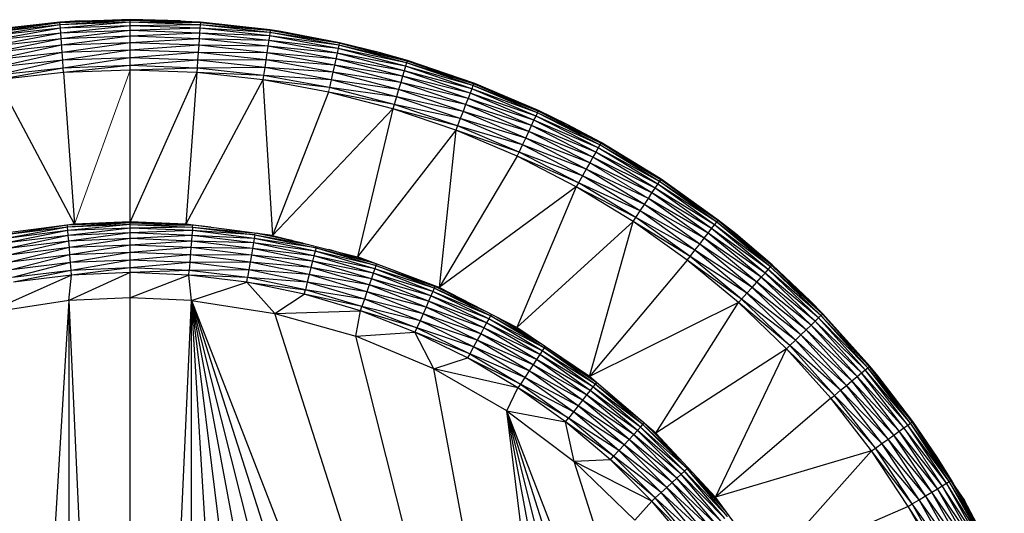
# Paper-space layout '_Right' of a CAD drawing. Header units: millimetres. Extents: x -464 to -1, y 0 to 650.
# Tile 50 of 50: x -22 to -3, y 545 to 555. Entities that reach past the tile are written whole.
import ezdxf

# ---------------------------------------------------------------- set-up
doc = ezdxf.new("R2010")
doc.units = ezdxf.units.MM

psp = doc.layouts.new('_Right')

# ---------------------------------------------------------------- linework, layer by layer
at = {"color": 7, "linetype": 'Continuous', "lineweight": 25}
for p, q in [((-19.811, 554.708), (-21.198, 554.657)), ((-20.805, 554.682), (-21.198, 554.657)), ((-19.811, 554.708), (-21.197, 554.643)), ((-19.811, 554.694), (-21.197, 554.643)), ((-19.811, 554.694), (-21.194, 554.605)), ((-20.805, 554.682), (-19.811, 554.708)), ((-19.811, 516.708), (-19.811, 554.708)), ((-18.424, 554.657), (-19.811, 554.708)), ((-18.817, 554.682), (-19.811, 554.708)), ((-18.425, 554.643), (-19.811, 554.694)), ((-18.424, 554.657), (-19.811, 554.694)), ((-18.817, 554.682), (-18.424, 554.657)), ((-21.198, 554.657), (-22.577, 554.505)), ((-21.198, 554.657), (-22.575, 554.491)), ((-21.197, 554.643), (-22.575, 554.491)), ((-21.197, 554.643), (-22.57, 554.454)), ((-21.194, 554.605), (-22.57, 554.454)), ((-21.194, 554.605), (-22.56, 554.386)), ((-21.189, 554.537), (-22.56, 554.386)), ((-21.189, 554.537), (-22.546, 554.294)), ((-21.189, 554.537), (-21.198, 554.657)), ((-19.811, 554.656), (-21.194, 554.605)), ((-19.811, 554.656), (-21.189, 554.537)), ((-19.811, 554.587), (-21.189, 554.537)), ((-21.182, 554.444), (-21.189, 554.537)), ((-19.811, 554.587), (-21.182, 554.444)), ((-19.811, 554.494), (-21.182, 554.444)), ((-19.811, 554.494), (-21.174, 554.332)), ((-18.428, 554.605), (-19.811, 554.656)), ((-18.425, 554.643), (-19.811, 554.656)), ((-18.428, 554.605), (-19.811, 554.587)), ((-18.433, 554.537), (-19.811, 554.587)), ((-18.433, 554.537), (-19.811, 554.494)), ((-18.44, 554.444), (-19.811, 554.494)), ((-18.433, 554.537), (-18.44, 554.444)), ((-18.424, 554.657), (-18.433, 554.537)), ((-17.062, 554.386), (-18.433, 554.537)), ((-17.052, 554.454), (-18.433, 554.537)), ((-17.052, 554.454), (-18.428, 554.605)), ((-17.047, 554.491), (-18.428, 554.605)), ((-17.047, 554.491), (-18.425, 554.643)), ((-17.045, 554.505), (-18.425, 554.643)), ((-17.045, 554.505), (-18.424, 554.657)), ((-17.047, 554.491), (-17.062, 554.386)), ((-17.047, 554.491), (-17.045, 554.505)), ((-15.683, 554.24), (-17.047, 554.491)), ((-15.68, 554.253), (-17.047, 554.491)), ((-16.839, 554.474), (-17.047, 554.491)), ((-16.839, 554.474), (-17.045, 554.505)), ((-21.182, 554.444), (-22.546, 554.294)), ((-21.182, 554.444), (-22.53, 554.183)), ((-21.174, 554.332), (-22.53, 554.183)), ((-21.174, 554.332), (-22.511, 554.054)), ((-21.154, 554.059), (-21.182, 554.444)), ((-19.811, 554.382), (-21.174, 554.332)), ((-19.811, 554.382), (-21.165, 554.202)), ((-18.44, 554.444), (-19.811, 554.382)), ((-18.448, 554.332), (-19.811, 554.382)), ((-18.448, 554.332), (-19.811, 554.251)), ((-18.448, 554.332), (-18.457, 554.202)), ((-18.44, 554.444), (-18.448, 554.332)), ((-17.092, 554.183), (-18.448, 554.332)), ((-17.076, 554.294), (-18.448, 554.332)), ((-17.076, 554.294), (-18.44, 554.444)), ((-17.062, 554.386), (-18.44, 554.444)), ((-17.062, 554.386), (-17.092, 554.183)), ((-15.726, 554.045), (-17.076, 554.294)), ((-15.706, 554.136), (-17.076, 554.294)), ((-15.706, 554.136), (-17.062, 554.386)), ((-15.691, 554.202), (-17.062, 554.386)), ((-15.691, 554.202), (-17.052, 554.454)), ((-15.683, 554.24), (-17.052, 554.454)), ((-15.68, 554.253), (-16.839, 554.474)), ((-21.165, 554.202), (-22.511, 554.054)), ((-21.165, 554.202), (-22.49, 553.912)), ((-19.811, 554.251), (-21.165, 554.202)), ((-19.811, 554.251), (-21.154, 554.059)), ((-19.811, 554.108), (-21.154, 554.059)), ((-19.811, 554.108), (-21.143, 553.907)), ((-18.457, 554.202), (-19.811, 554.251)), ((-18.457, 554.202), (-19.811, 554.108)), ((-18.468, 554.059), (-19.811, 554.108)), ((-18.457, 554.202), (-18.479, 553.907)), ((-17.111, 554.054), (-18.457, 554.202)), ((-17.092, 554.183), (-18.457, 554.202)), ((-17.092, 554.183), (-17.111, 554.054)), ((-15.751, 553.935), (-17.092, 554.183)), ((-15.726, 554.045), (-17.092, 554.183)), ((-15.706, 554.136), (-15.726, 554.045)), ((-15.691, 554.202), (-15.706, 554.136)), ((-14.372, 553.787), (-15.706, 554.136)), ((-14.352, 553.852), (-15.706, 554.136)), ((-15.683, 554.24), (-15.691, 554.202)), ((-14.352, 553.852), (-15.691, 554.202)), ((-14.341, 553.889), (-15.691, 554.202)), ((-15.68, 554.253), (-15.683, 554.24)), ((-14.341, 553.889), (-15.683, 554.24)), ((-14.893, 554.06), (-15.683, 554.24)), ((-14.893, 554.06), (-15.68, 554.253)), ((-21.154, 554.059), (-22.49, 553.912)), ((-21.154, 554.059), (-22.468, 553.762)), ((-21.143, 553.907), (-22.468, 553.762)), ((-21.143, 553.907), (-22.445, 553.607)), ((-21.143, 553.907), (-21.154, 554.059)), ((-19.811, 553.956), (-21.143, 553.907)), ((-21.132, 553.752), (-21.143, 553.907)), ((-19.811, 553.956), (-21.132, 553.752)), ((-18.468, 554.059), (-19.811, 553.956)), ((-18.479, 553.907), (-19.811, 553.956)), ((-18.479, 553.907), (-19.811, 553.8)), ((-18.479, 553.907), (-18.49, 553.752)), ((-17.132, 553.912), (-18.479, 553.907)), ((-17.154, 553.762), (-18.479, 553.907)), ((-17.132, 553.912), (-18.468, 554.059)), ((-17.111, 554.054), (-18.468, 554.059)), ((-17.111, 554.054), (-17.154, 553.762)), ((-15.81, 553.668), (-17.132, 553.912)), ((-15.779, 553.808), (-17.132, 553.912)), ((-15.779, 553.808), (-17.111, 554.054)), ((-15.751, 553.935), (-17.111, 554.054)), ((-15.726, 554.045), (-15.779, 553.808)), ((-14.431, 553.59), (-15.751, 553.935)), ((-14.399, 553.698), (-15.751, 553.935)), ((-14.399, 553.698), (-15.726, 554.045)), ((-14.372, 553.787), (-15.726, 554.045)), ((-14.341, 553.889), (-14.893, 554.06)), ((-14.337, 553.902), (-14.893, 554.06)), ((-14.337, 553.902), (-14.341, 553.889)), ((-13.024, 553.454), (-14.337, 553.902)), ((-21.132, 553.752), (-22.445, 553.607)), ((-21.132, 553.752), (-22.432, 553.516)), ((-19.811, 553.8), (-21.132, 553.752)), ((-21.125, 553.66), (-21.132, 553.752)), ((-19.811, 553.8), (-21.125, 553.66)), ((-19.811, 553.708), (-21.125, 553.66)), ((-18.49, 553.752), (-19.811, 553.8)), ((-18.49, 553.752), (-19.811, 553.708)), ((-18.497, 553.66), (-19.811, 553.708)), ((-18.49, 553.752), (-18.497, 553.66)), ((-17.154, 553.762), (-18.49, 553.752)), ((-17.177, 553.607), (-18.49, 553.752)), ((-17.154, 553.762), (-17.177, 553.607)), ((-15.843, 553.52), (-17.154, 553.762)), ((-15.81, 553.668), (-17.154, 553.762)), ((-15.779, 553.808), (-15.81, 553.668)), ((-14.469, 553.465), (-15.779, 553.808)), ((-14.431, 553.59), (-15.779, 553.808)), ((-14.372, 553.787), (-14.399, 553.698)), ((-14.352, 553.852), (-14.372, 553.787)), ((-13.067, 553.342), (-14.372, 553.787)), ((-13.042, 553.406), (-14.372, 553.787)), ((-14.341, 553.889), (-14.352, 553.852)), ((-13.042, 553.406), (-14.352, 553.852)), ((-13.029, 553.441), (-14.352, 553.852)), ((-13.029, 553.441), (-14.341, 553.889)), ((-13.024, 553.454), (-14.341, 553.889)), ((-21.125, 553.66), (-22.432, 553.516)), ((-20.91, 550.667), (-22.432, 553.516)), ((-21.125, 553.66), (-20.91, 550.667)), ((-18.497, 553.66), (-19.811, 550.708)), ((-18.497, 553.66), (-18.712, 550.667)), ((-17.19, 553.516), (-18.712, 550.667)), ((-17.19, 553.516), (-18.497, 553.66)), ((-17.177, 553.607), (-18.497, 553.66)), ((-17.177, 553.607), (-17.19, 553.516)), ((-15.877, 553.367), (-17.19, 553.516)), ((-15.897, 553.277), (-17.19, 553.516)), ((-17.19, 553.516), (-17, 550.442)), ((-15.877, 553.367), (-17.177, 553.607)), ((-15.843, 553.52), (-17.177, 553.607)), ((-15.843, 553.52), (-15.877, 553.367)), ((-15.81, 553.668), (-15.843, 553.52)), ((-14.554, 553.182), (-15.843, 553.52)), ((-14.51, 553.328), (-15.843, 553.52)), ((-14.51, 553.328), (-15.81, 553.668)), ((-14.469, 553.465), (-15.81, 553.668)), ((-14.431, 553.59), (-14.469, 553.465)), ((-14.399, 553.698), (-14.431, 553.59)), ((-13.14, 553.15), (-14.431, 553.59)), ((-13.1, 553.255), (-14.431, 553.59)), ((-13.1, 553.255), (-14.399, 553.698)), ((-13.067, 553.342), (-14.399, 553.698)), ((-14.599, 553.033), (-15.877, 553.367)), ((-14.554, 553.182), (-15.877, 553.367)), ((-14.51, 553.328), (-14.554, 553.182)), ((-14.469, 553.465), (-14.51, 553.328)), ((-13.238, 552.894), (-14.51, 553.328)), ((-13.187, 553.028), (-14.51, 553.328)), ((-13.187, 553.028), (-14.469, 553.465)), ((-13.14, 553.15), (-14.469, 553.465)), ((-13.067, 553.342), (-13.1, 553.255)), ((-13.042, 553.406), (-13.067, 553.342)), ((-11.797, 552.802), (-13.067, 553.342)), ((-11.768, 552.864), (-13.067, 553.342)), ((-13.029, 553.441), (-13.042, 553.406)), ((-11.768, 552.864), (-13.042, 553.406)), ((-11.752, 552.899), (-13.042, 553.406)), ((-13.024, 553.454), (-13.029, 553.441)), ((-13.002, 553.446), (-13.029, 553.441)), ((-11.752, 552.899), (-13.029, 553.441)), ((-13.002, 553.446), (-13.024, 553.454)), ((-11.746, 552.911), (-13.002, 553.446)), ((-11.752, 552.899), (-13.002, 553.446)), ((-15.897, 553.277), (-17, 550.442)), ((-14.625, 552.944), (-15.897, 553.277)), ((-14.599, 553.033), (-15.897, 553.277)), ((-14.554, 553.182), (-14.599, 553.033)), ((-13.292, 552.752), (-14.554, 553.182)), ((-13.238, 552.894), (-14.554, 553.182)), ((-13.14, 553.15), (-13.187, 553.028)), ((-13.1, 553.255), (-13.14, 553.15)), ((-11.885, 552.616), (-13.14, 553.15)), ((-11.837, 552.718), (-13.14, 553.15)), ((-11.837, 552.718), (-13.1, 553.255)), ((-11.797, 552.802), (-13.1, 553.255)), ((-14.625, 552.944), (-17, 550.442)), ((-14.625, 552.944), (-15.325, 550.021)), ((-14.599, 553.033), (-14.625, 552.944)), ((-13.348, 552.606), (-14.625, 552.944)), ((-13.381, 552.52), (-14.625, 552.944)), ((-13.348, 552.606), (-14.599, 553.033)), ((-13.292, 552.752), (-14.599, 553.033)), ((-13.187, 553.028), (-13.238, 552.894)), ((-11.94, 552.498), (-13.187, 553.028)), ((-11.885, 552.616), (-13.187, 553.028)), ((-13.292, 552.752), (-13.348, 552.606)), ((-13.238, 552.894), (-13.292, 552.752)), ((-12.065, 552.231), (-13.292, 552.752)), ((-12.001, 552.368), (-13.292, 552.752)), ((-12.001, 552.368), (-13.238, 552.894)), ((-11.94, 552.498), (-13.238, 552.894)), ((-11.837, 552.718), (-11.797, 552.802)), ((-11.797, 552.802), (-11.768, 552.864)), ((-10.571, 552.172), (-11.797, 552.802)), ((-10.537, 552.231), (-11.797, 552.802)), ((-11.768, 552.864), (-11.752, 552.899)), ((-10.537, 552.231), (-11.768, 552.864)), ((-10.519, 552.265), (-11.768, 552.864)), ((-11.746, 552.911), (-11.752, 552.899)), ((-10.519, 552.265), (-11.752, 552.899)), ((-11.185, 552.637), (-11.752, 552.899)), ((-11.185, 552.637), (-11.746, 552.911)), ((-13.348, 552.606), (-13.381, 552.52)), ((-12.132, 552.089), (-13.348, 552.606)), ((-12.065, 552.231), (-13.348, 552.606)), ((-11.94, 552.498), (-11.885, 552.616)), ((-11.885, 552.616), (-11.837, 552.718)), ((-10.672, 551.992), (-11.885, 552.616)), ((-10.617, 552.09), (-11.885, 552.616)), ((-10.617, 552.09), (-11.837, 552.718)), ((-10.571, 552.172), (-11.837, 552.718)), ((-10.519, 552.265), (-11.185, 552.637)), ((-10.512, 552.277), (-11.185, 552.637)), ((-13.381, 552.52), (-15.325, 550.021)), ((-13.381, 552.52), (-13.71, 549.411)), ((-12.132, 552.089), (-13.381, 552.52)), ((-12.171, 552.006), (-13.381, 552.52)), ((-12.065, 552.231), (-12.001, 552.368)), ((-12.001, 552.368), (-11.94, 552.498)), ((-10.806, 551.754), (-12.001, 552.368)), ((-10.735, 551.879), (-12.001, 552.368)), ((-10.735, 551.879), (-11.94, 552.498)), ((-10.672, 551.992), (-11.94, 552.498)), ((-12.132, 552.089), (-12.065, 552.231)), ((-10.88, 551.621), (-12.065, 552.231)), ((-10.806, 551.754), (-12.065, 552.231)), ((-10.571, 552.172), (-10.617, 552.09)), ((-10.537, 552.231), (-10.571, 552.172)), ((-9.394, 551.453), (-10.571, 552.172)), ((-9.356, 551.51), (-10.571, 552.172)), ((-10.519, 552.265), (-10.537, 552.231)), ((-9.356, 551.51), (-10.537, 552.231)), ((-9.335, 551.542), (-10.537, 552.231)), ((-10.512, 552.277), (-10.519, 552.265)), ((-9.335, 551.542), (-10.519, 552.265)), ((-9.463, 551.642), (-10.519, 552.265)), ((-9.463, 551.642), (-10.512, 552.277)), ((-12.171, 552.006), (-13.71, 549.411)), ((-12.171, 552.006), (-12.132, 552.089)), ((-11.002, 551.405), (-12.171, 552.006)), ((-10.956, 551.485), (-12.171, 552.006)), ((-10.956, 551.485), (-12.132, 552.089)), ((-10.88, 551.621), (-12.132, 552.089)), ((-10.672, 551.992), (-10.735, 551.879)), ((-10.617, 552.09), (-10.672, 551.992)), ((-9.507, 551.282), (-10.672, 551.992)), ((-9.445, 551.376), (-10.672, 551.992)), ((-9.445, 551.376), (-10.617, 552.09)), ((-9.394, 551.453), (-10.617, 552.09)), ((-10.735, 551.879), (-10.806, 551.754)), ((-9.507, 551.282), (-10.735, 551.879)), ((-10.88, 551.621), (-10.956, 551.485)), ((-10.806, 551.754), (-10.88, 551.621)), ((-9.742, 550.927), (-10.88, 551.621)), ((-9.658, 551.053), (-10.88, 551.621)), ((-9.658, 551.053), (-10.806, 551.754)), ((-9.579, 551.173), (-10.806, 551.754)), ((-9.335, 551.542), (-9.463, 551.642)), ((-9.327, 551.554), (-9.463, 551.642)), ((-11.002, 551.405), (-13.71, 549.411)), ((-11.002, 551.405), (-12.175, 548.619)), ((-10.956, 551.485), (-11.002, 551.405)), ((-9.828, 550.797), (-11.002, 551.405)), ((-9.879, 550.72), (-11.002, 551.405)), ((-9.828, 550.797), (-10.956, 551.485)), ((-9.742, 550.927), (-10.956, 551.485)), ((-9.507, 551.282), (-9.445, 551.376)), ((-9.445, 551.376), (-9.394, 551.453)), ((-8.329, 550.577), (-9.445, 551.376)), ((-8.272, 550.651), (-9.445, 551.376)), ((-9.394, 551.453), (-9.356, 551.51)), ((-8.272, 550.651), (-9.394, 551.453)), ((-8.23, 550.705), (-9.394, 551.453)), ((-9.356, 551.51), (-9.335, 551.542)), ((-8.23, 550.705), (-9.356, 551.51)), ((-8.207, 550.735), (-9.356, 551.51)), ((-9.327, 551.554), (-9.335, 551.542)), ((-8.207, 550.735), (-9.335, 551.542)), ((-8.199, 550.746), (-9.335, 551.542)), ((-8.199, 550.746), (-9.327, 551.554)), ((-9.579, 551.173), (-9.507, 551.282)), ((-8.398, 550.488), (-9.507, 551.282)), ((-8.329, 550.577), (-9.507, 551.282)), ((-9.742, 550.927), (-9.658, 551.053)), ((-9.658, 551.053), (-9.579, 551.173)), ((-8.565, 550.271), (-9.658, 551.053)), ((-8.478, 550.385), (-9.658, 551.053)), ((-8.478, 550.385), (-9.579, 551.173)), ((-8.398, 550.488), (-9.579, 551.173)), ((-9.879, 550.72), (-9.828, 550.797)), ((-9.828, 550.797), (-9.742, 550.927)), ((-8.753, 550.028), (-9.828, 550.797)), ((-8.658, 550.151), (-9.828, 550.797)), ((-8.658, 550.151), (-9.742, 550.927)), ((-8.565, 550.271), (-9.742, 550.927)), ((-20.91, 550.667), (-22.622, 550.442)), ((-21.049, 550.643), (-22.271, 550.452)), ((-21.045, 550.605), (-22.271, 550.452)), ((-21.045, 550.605), (-22.26, 550.384)), ((-21.049, 550.643), (-21.979, 550.527)), ((-19.811, 550.708), (-21.049, 550.643)), ((-19.811, 550.694), (-21.049, 550.643)), ((-21.045, 550.605), (-21.049, 550.649)), ((-19.811, 550.694), (-21.045, 550.605)), ((-19.811, 550.656), (-21.045, 550.605)), ((-21.04, 550.537), (-21.045, 550.605)), ((-19.811, 550.656), (-21.04, 550.537)), ((-19.811, 550.708), (-20.967, 550.66)), ((-19.811, 550.708), (-20.91, 550.667)), ((-18.712, 550.667), (-19.811, 550.708)), ((-18.573, 550.643), (-19.811, 550.694)), ((-19.811, 550.694), (-18.646, 550.659)), ((-19.811, 550.656), (-18.577, 550.605)), ((-19.811, 550.656), (-18.573, 550.643)), ((-18.577, 550.605), (-19.811, 550.587)), ((-17, 550.442), (-18.712, 550.667)), ((-18.577, 550.605), (-18.582, 550.537)), ((-18.577, 550.605), (-18.573, 550.649)), ((-18.577, 550.605), (-17.351, 550.452)), ((-18.577, 550.605), (-17.399, 550.494)), ((-17.643, 550.527), (-18.573, 550.643)), ((-18.22, 550.603), (-18.573, 550.643)), ((-9.879, 550.72), (-12.175, 548.619)), ((-10.742, 547.656), (-9.879, 550.72)), ((-8.753, 550.028), (-9.879, 550.72)), ((-8.81, 549.955), (-9.879, 550.72)), ((-8.329, 550.577), (-8.272, 550.651)), ((-8.272, 550.651), (-8.23, 550.705)), ((-7.212, 549.769), (-8.272, 550.651)), ((-7.167, 549.82), (-8.272, 550.651)), ((-8.23, 550.705), (-8.207, 550.735)), ((-7.167, 549.82), (-8.23, 550.705)), ((-7.141, 549.848), (-8.23, 550.705)), ((-8.207, 550.735), (-8.199, 550.746)), ((-7.141, 549.848), (-8.207, 550.735)), ((-7.132, 549.858), (-8.207, 550.735)), ((-7.854, 550.473), (-8.207, 550.735)), ((-7.854, 550.473), (-8.199, 550.746)), ((-21.04, 550.537), (-22.26, 550.384)), ((-21.04, 550.537), (-22.245, 550.293)), ((-21.032, 550.444), (-22.245, 550.293)), ((-21.032, 550.444), (-22.226, 550.182)), ((-19.811, 550.587), (-21.04, 550.537)), ((-21.032, 550.444), (-21.04, 550.537)), ((-19.811, 550.587), (-21.032, 550.444)), ((-19.811, 550.494), (-21.032, 550.444)), ((-21.023, 550.332), (-21.032, 550.444)), ((-19.811, 550.494), (-21.023, 550.332)), ((-18.582, 550.537), (-19.811, 550.587)), ((-18.582, 550.537), (-19.811, 550.494)), ((-18.59, 550.444), (-19.811, 550.494)), ((-18.59, 550.444), (-19.811, 550.382)), ((-18.59, 550.444), (-18.599, 550.332)), ((-18.582, 550.537), (-18.59, 550.444)), ((-17.377, 550.293), (-18.59, 550.444)), ((-17.362, 550.384), (-18.59, 550.444)), ((-17.351, 550.452), (-18.582, 550.537)), ((-17.362, 550.384), (-18.582, 550.537)), ((-17.351, 550.452), (-17.362, 550.384)), ((-17.351, 550.452), (-17.345, 550.487)), ((-17.351, 550.452), (-16.141, 550.198)), ((-17.351, 550.452), (-16.286, 550.263)), ((-16.404, 550.292), (-17.318, 550.484)), ((-16.61, 550.344), (-17.313, 550.483)), ((-17, 550.442), (-15.325, 550.021)), ((-8.478, 550.385), (-8.398, 550.488)), ((-8.398, 550.488), (-8.329, 550.577)), ((-7.349, 549.616), (-8.398, 550.488)), ((-7.274, 549.699), (-8.398, 550.488)), ((-7.274, 549.699), (-8.329, 550.577)), ((-7.212, 549.769), (-8.329, 550.577)), ((-7.132, 549.858), (-7.854, 550.473)), ((-21.023, 550.332), (-22.226, 550.182)), ((-21.023, 550.332), (-22.205, 550.053)), ((-19.811, 550.382), (-21.023, 550.332)), ((-21.012, 550.202), (-21.023, 550.332)), ((-19.811, 550.382), (-21.012, 550.202)), ((-19.811, 550.251), (-21.012, 550.202)), ((-19.811, 550.251), (-21, 550.059)), ((-18.599, 550.332), (-19.811, 550.382)), ((-18.599, 550.332), (-19.811, 550.251)), ((-18.61, 550.202), (-19.811, 550.251)), ((-18.599, 550.332), (-18.61, 550.202)), ((-17.396, 550.182), (-18.599, 550.332)), ((-17.377, 550.293), (-18.599, 550.332)), ((-17.377, 550.293), (-17.396, 550.182)), ((-17.362, 550.384), (-17.377, 550.293)), ((-16.181, 550.042), (-17.377, 550.293)), ((-16.158, 550.132), (-17.377, 550.293)), ((-16.141, 550.198), (-17.362, 550.384)), ((-16.158, 550.132), (-17.362, 550.384)), ((-16.141, 550.198), (-16.135, 550.225)), ((-8.658, 550.151), (-8.565, 550.271)), ((-8.565, 550.271), (-8.478, 550.385)), ((-7.532, 549.412), (-8.565, 550.271)), ((-7.437, 549.518), (-8.565, 550.271)), ((-7.437, 549.518), (-8.478, 550.385)), ((-7.349, 549.616), (-8.478, 550.385)), ((-21.012, 550.202), (-22.205, 550.053)), ((-21.012, 550.202), (-22.181, 549.911)), ((-21, 550.059), (-22.181, 549.911)), ((-21, 550.059), (-22.156, 549.762)), ((-21, 550.059), (-21.012, 550.202)), ((-19.811, 550.108), (-21, 550.059)), ((-20.988, 549.907), (-21, 550.059)), ((-19.811, 550.108), (-20.988, 549.907)), ((-18.61, 550.202), (-19.811, 550.108)), ((-18.622, 550.059), (-19.811, 550.108)), ((-18.622, 550.059), (-19.811, 549.956)), ((-18.61, 550.202), (-18.634, 549.907)), ((-17.417, 550.053), (-18.622, 550.059)), ((-17.441, 549.911), (-18.622, 550.059)), ((-17.396, 550.182), (-18.61, 550.202)), ((-17.417, 550.053), (-18.61, 550.202)), ((-17.417, 550.053), (-17.441, 549.911)), ((-17.396, 550.182), (-17.417, 550.053)), ((-16.209, 549.933), (-17.417, 550.053)), ((-16.241, 549.806), (-17.417, 550.053)), ((-16.209, 549.933), (-17.396, 550.182)), ((-16.181, 550.042), (-17.396, 550.182)), ((-16.181, 550.042), (-16.209, 549.933)), ((-16.158, 550.132), (-16.181, 550.042)), ((-15.01, 549.693), (-16.181, 550.042)), ((-14.98, 549.781), (-16.181, 550.042)), ((-16.141, 550.198), (-16.158, 550.132)), ((-14.98, 549.781), (-16.158, 550.132)), ((-14.957, 549.846), (-16.158, 550.132)), ((-16.141, 550.198), (-14.957, 549.846)), ((-16.141, 550.198), (-14.982, 549.892)), ((-14.998, 549.897), (-15.89, 550.163)), ((-13.71, 549.411), (-15.325, 550.021)), ((-8.81, 549.955), (-8.753, 550.028)), ((-8.753, 550.028), (-8.658, 550.151)), ((-7.738, 549.182), (-8.753, 550.028)), ((-7.633, 549.299), (-8.753, 550.028)), ((-7.633, 549.299), (-8.658, 550.151)), ((-7.532, 549.412), (-8.658, 550.151)), ((-20.988, 549.907), (-22.156, 549.762)), ((-20.988, 549.907), (-22.131, 549.608)), ((-19.811, 549.956), (-20.988, 549.907)), ((-20.975, 549.752), (-20.988, 549.907)), ((-19.811, 549.956), (-20.975, 549.752)), ((-18.634, 549.907), (-19.811, 549.956)), ((-18.634, 549.907), (-19.811, 549.8)), ((-18.634, 549.907), (-18.647, 549.752)), ((-17.441, 549.911), (-18.634, 549.907)), ((-17.466, 549.762), (-18.634, 549.907)), ((-17.441, 549.911), (-17.466, 549.762)), ((-16.241, 549.806), (-17.441, 549.911)), ((-16.276, 549.667), (-17.441, 549.911)), ((-16.209, 549.933), (-16.241, 549.806)), ((-15.01, 549.693), (-16.209, 549.933)), ((-15.046, 549.587), (-16.209, 549.933)), ((-14.957, 549.846), (-14.98, 549.781)), ((-14.957, 549.846), (-14.946, 549.878)), ((-13.806, 549.397), (-14.957, 549.846)), ((-14.957, 549.846), (-13.791, 549.432)), ((-8.81, 549.955), (-10.742, 547.656)), ((-7.799, 549.114), (-8.81, 549.955)), ((-7.738, 549.182), (-8.81, 549.955)), ((-7.212, 549.769), (-7.167, 549.82)), ((-7.167, 549.82), (-7.141, 549.848)), ((-6.17, 548.859), (-7.167, 549.82)), ((-6.143, 548.885), (-7.167, 549.82)), ((-7.141, 549.848), (-7.132, 549.858)), ((-6.143, 548.885), (-7.141, 549.848)), ((-6.376, 549.143), (-7.141, 549.848)), ((-6.376, 549.143), (-7.132, 549.858)), ((-20.967, 549.66), (-22.667, 548.902)), ((-20.975, 549.752), (-22.131, 549.608)), ((-20.975, 549.752), (-22.115, 549.517)), ((-20.967, 549.66), (-22.115, 549.517)), ((-19.811, 549.708), (-21.021, 549.153)), ((-21.021, 549.153), (-20.967, 549.66)), ((-19.811, 549.8), (-20.975, 549.752)), ((-20.967, 549.66), (-20.975, 549.752)), ((-19.811, 549.8), (-20.967, 549.66)), ((-19.811, 549.708), (-20.967, 549.66)), ((-18.647, 549.752), (-19.811, 549.8)), ((-18.647, 549.752), (-19.811, 549.708)), ((-18.655, 549.66), (-19.811, 549.708)), ((-18.655, 549.66), (-19.811, 549.208)), ((-18.655, 549.66), (-18.647, 549.752)), ((-17.507, 549.517), (-18.655, 549.66)), ((-17.492, 549.608), (-18.655, 549.66)), ((-18.601, 549.153), (-18.655, 549.66)), ((-17.466, 549.762), (-18.647, 549.752)), ((-17.492, 549.608), (-18.647, 549.752)), ((-17.466, 549.762), (-17.492, 549.608)), ((-16.276, 549.667), (-17.466, 549.762)), ((-16.313, 549.52), (-17.466, 549.762)), ((-16.276, 549.667), (-16.313, 549.52)), ((-16.241, 549.806), (-16.276, 549.667)), ((-15.135, 549.328), (-16.276, 549.667)), ((-15.089, 549.463), (-16.276, 549.667)), ((-15.089, 549.463), (-16.241, 549.806)), ((-15.046, 549.587), (-16.241, 549.806)), ((-15.01, 549.693), (-15.046, 549.587)), ((-14.98, 549.781), (-15.01, 549.693)), ((-13.834, 549.334), (-15.01, 549.693)), ((-13.871, 549.249), (-15.01, 549.693)), ((-13.806, 549.397), (-14.98, 549.781)), ((-13.834, 549.334), (-14.98, 549.781)), ((-13.791, 549.432), (-14.602, 549.748)), ((-7.349, 549.616), (-7.274, 549.699)), ((-7.274, 549.699), (-7.212, 549.769)), ((-6.287, 548.747), (-7.274, 549.699)), ((-6.219, 548.812), (-7.274, 549.699)), ((-6.219, 548.812), (-7.212, 549.769)), ((-6.17, 548.859), (-7.212, 549.769)), ((-18.601, 549.153), (-17.507, 549.517)), ((-17.507, 549.517), (-17.492, 549.608)), ((-16.374, 549.279), (-17.507, 549.517)), ((-17.507, 549.517), (-16.352, 549.369)), ((-16.955, 548.902), (-17.507, 549.517)), ((-16.352, 549.369), (-17.492, 549.608)), ((-16.313, 549.52), (-17.492, 549.608)), ((-16.313, 549.52), (-16.352, 549.369)), ((-15.185, 549.184), (-16.313, 549.52)), ((-15.135, 549.328), (-16.313, 549.52)), ((-15.089, 549.463), (-15.135, 549.328)), ((-15.046, 549.587), (-15.089, 549.463)), ((-13.917, 549.146), (-15.089, 549.463)), ((-13.969, 549.026), (-15.089, 549.463)), ((-13.871, 549.249), (-15.046, 549.587)), ((-13.917, 549.146), (-15.046, 549.587)), ((-13.791, 549.432), (-13.806, 549.397)), ((-13.791, 549.432), (-13.787, 549.44)), ((-13.71, 549.411), (-13.791, 549.432)), ((-13.014, 549.052), (-13.791, 549.432)), ((-7.532, 549.412), (-7.437, 549.518)), ((-7.437, 549.518), (-7.349, 549.616)), ((-6.461, 548.578), (-7.437, 549.518)), ((-6.367, 548.669), (-7.437, 549.518)), ((-6.367, 548.669), (-7.349, 549.616)), ((-6.287, 548.747), (-7.349, 549.616)), ((-16.955, 548.902), (-16.374, 549.279)), ((-16.374, 549.279), (-16.352, 549.369)), ((-15.235, 549.037), (-16.374, 549.279)), ((-15.265, 548.949), (-16.374, 549.279)), ((-15.235, 549.037), (-16.352, 549.369)), ((-15.185, 549.184), (-16.352, 549.369)), ((-15.135, 549.328), (-15.185, 549.184)), ((-14.027, 548.895), (-15.135, 549.328)), ((-13.969, 549.026), (-15.135, 549.328)), ((-13.871, 549.249), (-13.917, 549.146)), ((-13.834, 549.334), (-13.871, 549.249)), ((-12.729, 548.794), (-13.871, 549.249)), ((-12.773, 548.712), (-13.871, 549.249)), ((-13.806, 549.397), (-13.834, 549.334)), ((-12.729, 548.794), (-13.834, 549.334)), ((-12.697, 548.854), (-13.834, 549.334)), ((-12.697, 548.854), (-13.806, 549.397)), ((-12.82, 548.951), (-13.806, 549.397)), ((-12.175, 548.619), (-13.71, 549.411)), ((-7.738, 549.182), (-7.633, 549.299)), ((-7.633, 549.299), (-7.532, 549.412)), ((-6.674, 548.373), (-7.633, 549.299)), ((-6.565, 548.479), (-7.633, 549.299)), ((-6.565, 548.479), (-7.532, 549.412)), ((-6.461, 548.578), (-7.532, 549.412)), ((-21.021, 549.153), (-22.667, 522.513)), ((-21.021, 549.153), (-22.667, 548.902)), ((-19.811, 549.208), (-21.021, 549.153)), ((-21.021, 549.153), (-19.811, 522.208)), ((-21.021, 549.153), (-21.021, 522.262)), ((-18.601, 549.153), (-19.811, 549.208)), ((-19.811, 522.208), (-18.601, 549.153)), ((-15.352, 522.965), (-18.601, 549.153)), ((-13.818, 523.611), (-18.601, 549.153)), ((-18.601, 549.153), (-16.955, 548.902)), ((-18.601, 549.153), (-9.846, 526.6)), ((-18.601, 549.153), (-11.043, 525.442)), ((-16.955, 522.513), (-18.601, 549.153)), ((-18.601, 522.262), (-18.601, 549.153)), ((-12.374, 524.441), (-18.601, 549.153)), ((-15.185, 549.184), (-15.235, 549.037)), ((-14.027, 548.895), (-15.185, 549.184)), ((-14.087, 548.756), (-15.185, 549.184)), ((-13.917, 549.146), (-13.969, 549.026)), ((-12.773, 548.712), (-13.917, 549.146)), ((-12.827, 548.613), (-13.917, 549.146)), ((-7.799, 549.114), (-10.742, 547.656)), ((-9.429, 546.534), (-7.799, 549.114)), ((-7.799, 549.114), (-7.738, 549.182)), ((-6.853, 548.201), (-7.799, 549.114)), ((-6.786, 548.265), (-7.799, 549.114)), ((-6.786, 548.265), (-7.738, 549.182)), ((-6.674, 548.373), (-7.738, 549.182)), ((-6.133, 548.895), (-6.376, 549.143)), ((-6.143, 548.885), (-6.376, 549.143)), ((-16.955, 548.902), (-15.265, 548.949)), ((-16.955, 548.902), (-15.352, 548.45)), ((-9.846, 526.6), (-16.955, 548.902)), ((-15.352, 548.45), (-15.265, 548.949)), ((-15.265, 548.949), (-15.235, 549.037)), ((-14.15, 548.613), (-15.265, 548.949)), ((-14.187, 548.528), (-15.265, 548.949)), ((-14.087, 548.756), (-15.235, 549.037)), ((-15.235, 549.037), (-14.15, 548.613)), ((-14.027, 548.895), (-14.087, 548.756)), ((-13.969, 549.026), (-14.027, 548.895)), ((-12.889, 548.498), (-14.027, 548.895)), ((-12.957, 548.372), (-14.027, 548.895)), ((-12.827, 548.613), (-13.969, 549.026)), ((-12.889, 548.498), (-13.969, 549.026)), ((-12.697, 548.854), (-12.729, 548.794)), ((-12.682, 548.88), (-12.697, 548.854)), ((-11.635, 548.222), (-12.697, 548.854)), ((-11.715, 548.309), (-12.697, 548.854)), ((-6.219, 548.812), (-6.17, 548.859)), ((-6.17, 548.859), (-6.143, 548.885)), ((-5.247, 547.828), (-6.17, 548.859)), ((-5.217, 547.853), (-6.17, 548.859)), ((-6.133, 548.895), (-6.143, 548.885)), ((-5.217, 547.853), (-6.143, 548.885)), ((-5.207, 547.861), (-6.143, 548.885)), ((-5.207, 547.861), (-6.133, 548.895)), ((-14.087, 548.756), (-14.15, 548.613)), ((-13.03, 548.239), (-14.087, 548.756)), ((-12.957, 548.372), (-14.087, 548.756)), ((-12.773, 548.712), (-12.827, 548.613)), ((-12.729, 548.794), (-12.773, 548.712)), ((-11.673, 548.164), (-12.773, 548.712)), ((-11.724, 548.086), (-12.773, 548.712)), ((-11.635, 548.222), (-12.729, 548.794)), ((-11.673, 548.164), (-12.729, 548.794)), ((-11.768, 548.345), (-12.564, 548.819)), ((-6.461, 548.578), (-6.367, 548.669)), ((-6.367, 548.669), (-6.287, 548.747)), ((-5.457, 547.653), (-6.367, 548.669)), ((-5.371, 547.725), (-6.367, 548.669)), ((-6.287, 548.747), (-6.219, 548.812)), ((-5.371, 547.725), (-6.287, 548.747)), ((-5.299, 547.785), (-6.287, 548.747)), ((-5.299, 547.785), (-6.219, 548.812)), ((-5.247, 547.828), (-6.219, 548.812)), ((-15.352, 548.45), (-14.187, 548.528)), ((-14.15, 548.613), (-14.187, 548.528)), ((-13.104, 548.102), (-14.187, 548.528)), ((-13.148, 548.02), (-14.187, 548.528)), ((-13.818, 547.804), (-14.187, 548.528)), ((-14.15, 548.613), (-13.104, 548.102)), ((-13.03, 548.239), (-14.15, 548.613)), ((-12.889, 548.498), (-12.957, 548.372)), ((-12.827, 548.613), (-12.889, 548.498)), ((-11.785, 547.992), (-12.889, 548.498)), ((-11.856, 547.883), (-12.889, 548.498)), ((-11.724, 548.086), (-12.827, 548.613)), ((-11.785, 547.992), (-12.827, 548.613)), ((-10.742, 547.656), (-12.175, 548.619)), ((-6.674, 548.373), (-6.565, 548.479)), ((-6.565, 548.479), (-6.461, 548.578)), ((-5.668, 547.478), (-6.565, 548.479)), ((-5.558, 547.569), (-6.565, 548.479)), ((-5.558, 547.569), (-6.461, 548.578)), ((-5.457, 547.653), (-6.461, 548.578)), ((-9.846, 526.6), (-15.352, 548.45)), ((-13.818, 547.804), (-15.352, 548.45)), ((-12.957, 548.372), (-13.03, 548.239)), ((-11.935, 547.763), (-12.957, 548.372)), ((-11.856, 547.883), (-12.957, 548.372)), ((-6.853, 548.201), (-6.786, 548.265)), ((-6.786, 548.265), (-6.674, 548.373)), ((-5.904, 547.281), (-6.786, 548.265)), ((-5.784, 547.381), (-6.786, 548.265)), ((-5.784, 547.381), (-6.674, 548.373)), ((-5.668, 547.478), (-6.674, 548.373)), ((-13.104, 548.102), (-13.148, 548.02)), ((-13.03, 548.239), (-13.104, 548.102)), ((-13.104, 548.102), (-12.103, 547.505)), ((-12.018, 547.636), (-13.104, 548.102)), ((-12.018, 547.636), (-13.03, 548.239)), ((-11.935, 547.763), (-13.03, 548.239)), ((-11.724, 548.086), (-11.785, 547.992)), ((-11.673, 548.164), (-11.724, 548.086)), ((-10.672, 547.45), (-11.724, 548.086)), ((-10.729, 547.376), (-11.724, 548.086)), ((-11.635, 548.222), (-11.673, 548.164)), ((-10.672, 547.45), (-11.673, 548.164)), ((-10.63, 547.504), (-11.673, 548.164)), ((-11.62, 548.245), (-11.635, 548.222)), ((-10.63, 547.504), (-11.635, 548.222)), ((-10.606, 547.534), (-11.635, 548.222)), ((-6.853, 548.201), (-9.429, 546.534)), ((-8.253, 545.269), (-6.853, 548.201)), ((-5.975, 547.222), (-6.853, 548.201)), ((-5.904, 547.281), (-6.853, 548.201)), ((-13.818, 547.804), (-13.148, 548.02)), ((-12.103, 547.505), (-13.148, 548.02)), ((-12.154, 547.428), (-13.148, 548.02)), ((-11.785, 547.992), (-11.935, 547.763)), ((-10.798, 547.288), (-11.856, 547.883)), ((-10.878, 547.185), (-11.856, 547.883)), ((-10.729, 547.376), (-11.785, 547.992)), ((-10.798, 547.288), (-11.785, 547.992)), ((-10.606, 547.534), (-11.336, 548.055)), ((-9.846, 526.6), (-13.818, 547.804)), ((-12.374, 546.974), (-13.818, 547.804)), ((-12.154, 547.428), (-13.818, 547.804)), ((-11.935, 547.763), (-12.018, 547.636)), ((-10.878, 547.185), (-11.935, 547.763)), ((-10.966, 547.071), (-11.935, 547.763)), ((-5.457, 547.653), (-5.371, 547.725)), ((-5.371, 547.725), (-5.299, 547.785)), ((-4.532, 546.639), (-5.371, 547.725)), ((-4.456, 546.693), (-5.371, 547.725)), ((-5.299, 547.785), (-5.247, 547.828)), ((-4.456, 546.693), (-5.299, 547.785)), ((-4.401, 546.733), (-5.299, 547.785)), ((-5.247, 547.828), (-5.217, 547.853)), ((-4.401, 546.733), (-5.247, 547.828)), ((-4.37, 546.755), (-5.247, 547.828)), ((-5.217, 547.853), (-5.207, 547.861)), ((-4.37, 546.755), (-5.217, 547.853)), ((-4.359, 546.763), (-5.217, 547.853)), ((-5.045, 547.665), (-5.217, 547.853)), ((-5.045, 547.665), (-5.207, 547.861)), ((-12.103, 547.505), (-12.154, 547.428)), ((-12.018, 547.636), (-12.103, 547.505)), ((-11.059, 546.952), (-12.103, 547.505)), ((-12.103, 547.505), (-11.155, 546.829)), ((-10.966, 547.071), (-12.018, 547.636)), ((-11.059, 546.952), (-12.018, 547.636)), ((-9.429, 546.534), (-10.742, 547.656)), ((-10.606, 547.534), (-10.742, 547.656)), ((-10.63, 547.504), (-10.672, 547.45)), ((-10.606, 547.534), (-10.63, 547.504)), ((-9.687, 546.705), (-10.63, 547.504)), ((-9.675, 546.745), (-10.63, 547.504)), ((-10.604, 547.537), (-10.606, 547.534)), ((-9.777, 546.831), (-10.606, 547.534)), ((-10.379, 547.346), (-10.606, 547.534)), ((-5.668, 547.478), (-5.558, 547.569)), ((-5.558, 547.569), (-5.457, 547.653)), ((-4.73, 546.497), (-5.558, 547.569)), ((-4.624, 546.573), (-5.558, 547.569)), ((-4.624, 546.573), (-5.457, 547.653)), ((-4.532, 546.639), (-5.457, 547.653)), ((-4.359, 546.763), (-5.045, 547.665)), ((-12.374, 546.974), (-12.154, 547.428)), ((-11.212, 546.756), (-12.154, 547.428)), ((-11.155, 546.829), (-12.154, 547.428)), ((-10.798, 547.288), (-10.878, 547.185)), ((-10.729, 547.376), (-10.798, 547.288)), ((-9.796, 546.587), (-10.798, 547.288)), ((-9.873, 546.504), (-10.798, 547.288)), ((-10.672, 547.45), (-10.729, 547.376)), ((-9.796, 546.587), (-10.729, 547.376)), ((-9.733, 546.655), (-10.729, 547.376)), ((-9.733, 546.655), (-10.672, 547.45)), ((-9.687, 546.705), (-10.672, 547.45)), ((-5.904, 547.281), (-5.784, 547.381)), ((-5.784, 547.381), (-5.668, 547.478)), ((-4.97, 546.326), (-5.784, 547.381)), ((-4.846, 546.414), (-5.784, 547.381)), ((-4.846, 546.414), (-5.668, 547.478)), ((-4.73, 546.497), (-5.668, 547.478)), ((-10.878, 547.185), (-10.966, 547.071)), ((-9.961, 546.408), (-10.878, 547.185)), ((-9.873, 546.504), (-10.878, 547.185)), ((-5.975, 547.222), (-8.253, 545.269)), ((-5.975, 547.222), (-5.904, 547.281)), ((-5.097, 546.235), (-5.975, 547.222)), ((-5.172, 546.181), (-5.975, 547.222)), ((-5.097, 546.235), (-5.904, 547.281)), ((-4.97, 546.326), (-5.904, 547.281)), ((-7.226, 530.823), (-12.374, 546.974)), ((-6.72, 532.409), (-12.374, 546.974)), ((-7.923, 529.31), (-12.374, 546.974)), ((-12.374, 546.974), (-11.043, 545.973)), ((-8.801, 527.896), (-12.374, 546.974)), ((-9.846, 526.6), (-12.374, 546.974)), ((-12.374, 546.974), (-11.212, 546.756)), ((-11.059, 546.952), (-11.155, 546.829)), ((-10.966, 547.071), (-11.059, 546.952)), ((-10.161, 546.191), (-11.059, 546.952)), ((-10.058, 546.302), (-11.059, 546.952)), ((-10.058, 546.302), (-10.966, 547.071)), ((-9.961, 546.408), (-10.966, 547.071)), ((-11.212, 546.756), (-11.155, 546.829)), ((-10.267, 546.076), (-11.212, 546.756)), ((-10.329, 546.008), (-11.212, 546.756)), ((-11.043, 545.973), (-11.212, 546.756)), ((-10.267, 546.076), (-11.155, 546.829)), ((-10.161, 546.191), (-11.155, 546.829)), ((-9.733, 546.655), (-9.687, 546.705)), ((-9.687, 546.705), (-9.662, 546.733)), ((-8.813, 545.832), (-9.687, 546.705)), ((-8.903, 545.968), (-9.687, 546.705)), ((-8.994, 546.066), (-9.656, 546.728)), ((-9.145, 546.228), (-9.655, 546.727)), ((-4.456, 546.693), (-4.401, 546.733)), ((-4.401, 546.733), (-4.37, 546.755)), ((-3.637, 545.578), (-4.401, 546.733)), ((-3.605, 545.598), (-4.401, 546.733)), ((-4.37, 546.755), (-4.359, 546.763)), ((-3.605, 545.598), (-4.37, 546.755)), ((-3.876, 546.056), (-4.37, 546.755)), ((-3.876, 546.056), (-4.359, 546.763)), ((-9.961, 546.408), (-9.796, 546.587)), ((-9.796, 546.587), (-9.733, 546.655)), ((-8.864, 545.785), (-9.796, 546.587)), ((-8.932, 545.722), (-9.796, 546.587)), ((-8.864, 545.785), (-9.733, 546.655)), ((-8.813, 545.832), (-9.733, 546.655)), ((-8.253, 545.269), (-9.429, 546.534)), ((-4.73, 546.497), (-4.624, 546.573)), ((-4.624, 546.573), (-4.532, 546.639)), ((-3.871, 545.436), (-4.624, 546.573)), ((-3.775, 545.494), (-4.624, 546.573)), ((-4.532, 546.639), (-4.456, 546.693)), ((-3.695, 545.543), (-4.532, 546.639)), ((-3.695, 545.543), (-4.456, 546.693)), ((-3.637, 545.578), (-4.456, 546.693)), ((-10.058, 546.302), (-9.961, 546.408)), ((-9.111, 545.558), (-9.961, 546.408)), ((-9.015, 545.646), (-9.961, 546.408)), ((-9.015, 545.646), (-9.873, 546.504)), ((-8.932, 545.722), (-9.873, 546.504)), ((-5.097, 546.235), (-4.97, 546.326)), ((-4.97, 546.326), (-4.846, 546.414)), ((-4.234, 545.214), (-4.97, 546.326)), ((-4.105, 545.293), (-4.97, 546.326)), ((-4.846, 546.414), (-4.73, 546.497)), ((-4.105, 545.293), (-4.846, 546.414)), ((-3.982, 545.368), (-4.846, 546.414)), ((-3.982, 545.368), (-4.73, 546.497)), ((-3.871, 545.436), (-4.73, 546.497)), ((-10.267, 546.076), (-10.161, 546.191)), ((-10.161, 546.191), (-10.058, 546.302)), ((-9.216, 545.461), (-10.161, 546.191)), ((-9.328, 545.358), (-10.161, 546.191)), ((-9.216, 545.461), (-10.058, 546.302)), ((-9.111, 545.558), (-10.058, 546.302)), ((-5.172, 546.181), (-8.253, 545.269)), ((-7.231, 543.877), (-5.172, 546.181)), ((-5.172, 546.181), (-5.097, 546.235)), ((-4.446, 545.085), (-5.172, 546.181)), ((-4.368, 545.133), (-5.172, 546.181)), ((-4.368, 545.133), (-5.097, 546.235)), ((-4.234, 545.214), (-5.097, 546.235)), ((-10.329, 546.008), (-11.043, 545.973)), ((-9.846, 544.816), (-11.043, 545.973)), ((-6.72, 532.409), (-11.043, 545.973)), ((-9.511, 545.19), (-11.043, 545.973)), ((-10.329, 546.008), (-10.267, 546.076)), ((-9.511, 545.19), (-10.329, 546.008)), ((-9.443, 545.252), (-10.329, 546.008)), ((-9.443, 545.252), (-10.267, 546.076)), ((-9.328, 545.358), (-10.267, 546.076)), ((-3.593, 545.606), (-3.876, 546.056)), ((-3.605, 545.598), (-3.876, 546.056)), ((-8.932, 545.722), (-8.864, 545.785)), ((-8.864, 545.785), (-8.813, 545.832)), ((-8.015, 544.889), (-8.864, 545.785)), ((-8.069, 544.847), (-8.864, 545.785)), ((-8.813, 545.832), (-8.793, 545.85)), ((-8.015, 544.889), (-8.813, 545.832)), ((-8.02, 544.951), (-8.813, 545.832)), ((-9.216, 545.461), (-9.111, 545.558)), ((-9.111, 545.558), (-9.015, 545.646)), ((-8.231, 544.721), (-9.111, 545.558)), ((-8.334, 544.64), (-9.111, 545.558)), ((-9.015, 545.646), (-8.932, 545.722)), ((-8.142, 544.79), (-9.015, 545.646)), ((-8.231, 544.721), (-9.015, 545.646)), ((-8.142, 544.79), (-8.932, 545.722)), ((-8.069, 544.847), (-8.932, 545.722)), ((-8.033, 544.969), (-8.634, 545.678)), ((-3.775, 545.494), (-3.695, 545.543)), ((-3.695, 545.543), (-3.637, 545.578)), ((-3.021, 544.34), (-3.695, 545.543)), ((-2.96, 544.372), (-3.695, 545.543)), ((-3.637, 545.578), (-3.605, 545.598)), ((-2.96, 544.372), (-3.637, 545.578)), ((-2.926, 544.389), (-3.637, 545.578)), ((-3.593, 545.606), (-3.605, 545.598)), ((-2.926, 544.389), (-3.605, 545.598)), ((-2.914, 544.395), (-3.605, 545.598)), ((-2.914, 544.395), (-3.593, 545.606)), ((-9.443, 545.252), (-9.328, 545.358)), ((-9.328, 545.358), (-9.216, 545.461)), ((-8.567, 544.459), (-9.328, 545.358)), ((-8.447, 544.553), (-9.328, 545.358)), ((-8.334, 544.64), (-9.216, 545.461)), ((-8.447, 544.553), (-9.216, 545.461)), ((-4.105, 545.293), (-3.982, 545.368)), ((-3.982, 545.368), (-3.871, 545.436)), ((-3.319, 544.187), (-3.982, 545.368)), ((-3.203, 544.246), (-3.982, 545.368)), ((-3.871, 545.436), (-3.775, 545.494)), ((-3.203, 544.246), (-3.871, 545.436)), ((-3.103, 544.298), (-3.871, 545.436)), ((-3.103, 544.298), (-3.775, 545.494)), ((-3.021, 544.34), (-3.775, 545.494)), ((-3.336, 545.201), (-3.521, 545.479)), ((-3.511, 545.46), (-3.336, 545.201)), ((-9.846, 544.816), (-9.511, 545.19)), ((-9.511, 545.19), (-9.443, 545.252)), ((-8.763, 544.307), (-9.511, 545.19)), ((-8.69, 544.363), (-9.511, 545.19)), ((-8.69, 544.363), (-9.443, 545.252)), ((-8.567, 544.459), (-9.443, 545.252)), ((-7.231, 543.877), (-8.253, 545.269)), ((-4.368, 545.133), (-4.234, 545.214)), ((-4.234, 545.214), (-4.105, 545.293)), ((-3.582, 544.052), (-4.234, 545.214)), ((-3.447, 544.121), (-4.234, 545.214)), ((-3.447, 544.121), (-4.105, 545.293)), ((-3.319, 544.187), (-4.105, 545.293)), ((-3.42, 545.297), (-3.336, 545.201)), ((-2.55, 543.728), (-3.336, 545.201)), ((-4.446, 545.085), (-7.231, 543.877)), ((-4.446, 545.085), (-4.368, 545.133)), ((-3.803, 543.938), (-4.446, 545.085)), ((-3.721, 543.98), (-4.446, 545.085)), ((-3.721, 543.98), (-4.368, 545.133)), ((-3.582, 544.052), (-4.368, 545.133))]:
    psp.add_line(p, q, dxfattribs=at)
at = {"color": 142, "linetype": 'Continuous', "lineweight": 18, "true_color": 0x0080c0}
for p, q in [((-19.811, 553.708), (-20.91, 550.667)), ((-15.877, 553.367), (-15.897, 553.277)), ((-9.579, 551.173), (-10.735, 551.879)), ((-19.811, 550.708), (-18.655, 550.66)), ((-3.775, 545.494), (-4.532, 546.639))]:
    psp.add_line(p, q, dxfattribs=at)

doc.saveas('drawing.dxf')
